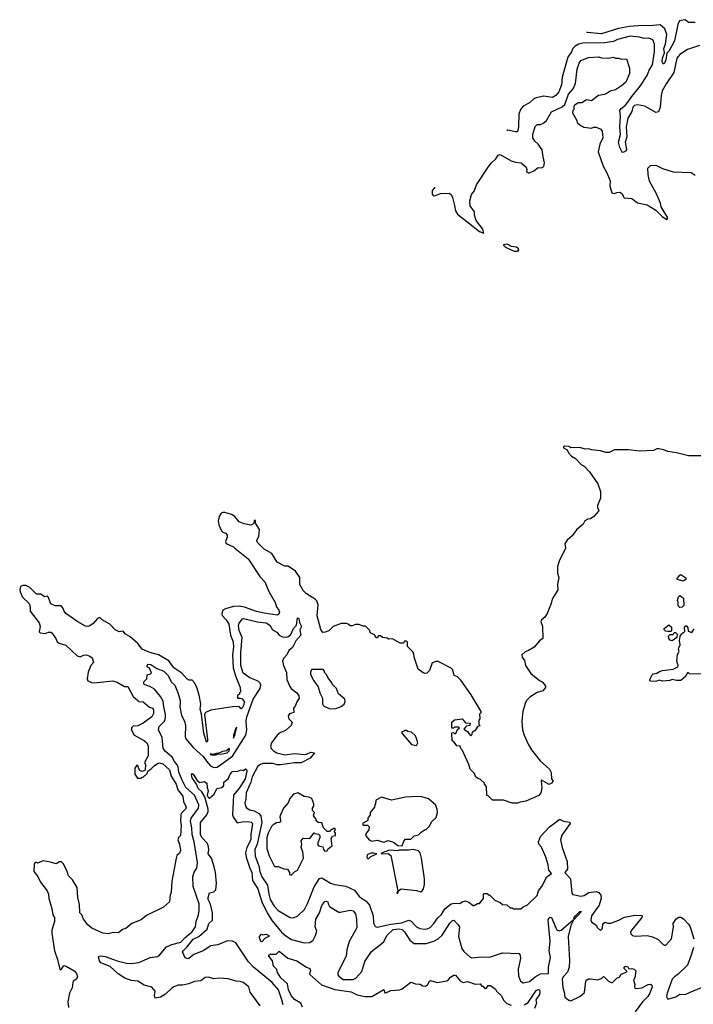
# Model space of a CAD drawing. Extents: x 2210602 to 2357277, y 510288 to 673808.
# Tile 27 of 256: x 2213410 to 2219599, y 565113 to 574160. Entities that reach past the tile are written whole.
import ezdxf

# ---------------------------------------------------------------- set-up
doc = ezdxf.new("R2010")
doc.units = 0

msp = doc.modelspace()

# ---------------------------------------------------------------- linework, layer by layer
at = {"layer": '0CON05XD'}
for points in [[(2219615, 574134.3), (2219555, 574134), (2219525, 574160), (2219471.7, 574148.3), (2219455.7, 574115), (2219425, 573966.7), (2219377.1, 573875), (2219356.1, 573853.9), (2219345, 573792.5), (2219335, 573760), (2219325, 573750), (2219314.2, 573774.2), (2219314.4, 573805), (2219333.3, 573855), (2219329.4, 573895), (2219342.5, 573935), (2219355.7, 574025), (2219336.9, 574076.9), (2219295, 574112.9), (2219195, 574102.2), (2219135, 574106.7), (2219012.7, 574097.3), (2218912.1, 574077.9), (2218755, 574030), (2218625, 574042.5), (2218622.4, 574049.5)], [(2219655, 573923.3), (2219545, 573887.5), (2219475, 573840), (2219448.1, 573805), (2219419.2, 573675), (2219348.3, 573571.7), (2219314.2, 573505), (2219304, 573465), (2219293.8, 573355), (2219278, 573312), (2219255, 573308.8), (2219152.5, 573365), (2219085, 573376.4), (2219058.3, 573371.7), (2219044, 573356), (2219032.7, 573315), (2218997.9, 573255), (2218980.6, 573175), (2218988.9, 573085), (2218974.2, 573035.8), (2218985, 572967.5), (2218975, 572952), (2218955, 572941.2), (2218945, 572943.8), (2218924, 572985), (2218912, 573035), (2218930.6, 573105), (2218923.3, 573175), (2218929.5, 573275), (2218924.3, 573325.7), (2218936, 573345), (2218975, 573374.4), (2218998.3, 573401.7), (2219033.1, 573455), (2219110.7, 573549.3), (2219175, 573646), (2219193.6, 573696.4), (2219224.6, 573745.4), (2219241.2, 573865), (2219241.4, 573935), (2219226.7, 573975), (2219188.8, 573988.8), (2219145, 573985.7), (2219105, 573998.1), (2219017.9, 574007.9), (2218902.3, 573977.7), (2218865, 573958.9), (2218785, 573947.9), (2218584.6, 573945.4), (2218545, 573934.4), (2218514.6, 573915.4), (2218492.5, 573895), (2218480, 573865), (2218445.4, 573814.6), (2218395, 573632.5), (2218387.9, 573562.1), (2218362.7, 573497.3), (2218337.2, 573462.8), (2218305, 573445.4), (2218225, 573457.8), (2218156.6, 573443.4), (2218135, 573432.5), (2218093.6, 573396.4), (2218035, 573364.2), (2218012, 573335), (2217997.3, 573292.7), (2217994.3, 573174.3), (2217985, 573130), (2217965, 573129.2), (2217895, 573145.8), (2217885.4, 573139.8)], [(2217220, 572620.2), (2217220, 572615), (2217198.3, 572591.7), (2217198.3, 572558.3), (2217210, 572545), (2217225, 572542.5), (2217276.4, 572563.6), (2217355, 572566.2), (2217374.1, 572554.1), (2217386, 572525), (2217406.1, 572453.9), (2217412.5, 572405), (2217433.6, 572373.6), (2217633.3, 572215), (2217675, 572200), (2217664, 572235), (2217603.8, 572315), (2217587.5, 572365), (2217587.5, 572395), (2217548.3, 572448.3), (2217544.2, 572494.2), (2217560.8, 572555), (2217585.8, 572585), (2217608, 572642), (2217712.9, 572805), (2217745, 572845.7), (2217785, 572882), (2217804.6, 572915.4), (2217825, 572922), (2217925, 572863.3), (2217965, 572851.2), (2218017.5, 572845), (2218063.3, 572805), (2218070, 572785), (2218067.5, 572765), (2218085, 572752.5), (2218095, 572753.3), (2218135, 572771.2), (2218175, 572802.5), (2218205, 572800), (2218225, 572812.5), (2218231.2, 572845), (2218220.8, 572900.8), (2218208.8, 572965), (2218173.3, 573015), (2218142.7, 573042.7), (2218125.9, 573075.9), (2218124.2, 573105), (2218145, 573180), (2218165, 573197.5), (2218195, 573197.5), (2218225, 573213.8), (2218250, 573235), (2218295, 573312.5), (2218395, 573360), (2218418, 573382), (2218452.9, 573475), (2218495.7, 573524.3), (2218517.3, 573572.7), (2218532.5, 573705), (2218549.7, 573760.3), (2218566.2, 573785), (2218635, 573812), (2218725, 573818), (2218759.3, 573809.3), (2218823.8, 573806.2), (2218863, 573817), (2218885, 573806.7), (2218915, 573806.2), (2218935, 573797.5), (2218985, 573800), (2219012.5, 573715), (2219013.8, 573665), (2218978, 573585), (2218938.8, 573551.2), (2218883.6, 573516.4), (2218835, 573503.3), (2218807.5, 573485), (2218783.3, 573473.3), (2218727.5, 573465), (2218665, 573413.3), (2218617, 573423), (2218575, 573397.5), (2218540, 573395), (2218510, 573375), (2218500, 573365), (2218500, 573335), (2218493, 573327), (2218490, 573305), (2218530, 573235), (2218532.5, 573215), (2218555, 573192.5), (2218593, 573173), (2218665, 573162.5), (2218685, 573172.5), (2218705, 573173.3), (2218750, 573155), (2218762.5, 573135), (2218766.7, 573075), (2218741.2, 573015), (2218725.8, 572945), (2218769.2, 572815), (2218805, 572752.5), (2218835, 572680), (2218833.3, 572635), (2218850, 572570), (2218875, 572562.5), (2218895, 572572.5), (2218926.4, 572576.4), (2218943, 572563), (2218965, 572523.3), (2219035, 572516.7), (2219085, 572476.7), (2219175, 572458.8), (2219255, 572410), (2219313.1, 572353.1), (2219355, 572323.3), (2219362.5, 572327.5), (2219361.2, 572345), (2219331.2, 572395), (2219305, 572440), (2219297.5, 572475), (2219257, 572567), (2219197.5, 572675), (2219183, 572737), (2219182.5, 572795), (2219205, 572820), (2219255, 572822.5), (2219315, 572792.5), (2219413.6, 572763.6), (2219580, 572755), (2219615, 572732.5)], [(2217955, 572028.6), (2217875, 572066.2), (2217856.7, 572085), (2217857.5, 572095), (2217885, 572101.2), (2217925, 572078), (2217975, 572074.2), (2217987.1, 572065), (2217994.1, 572045.9), (2217985, 572029.2), (2217955, 572028.6)], [(2219554, 570154), (2219445, 570181.2), (2219365, 570193.3), (2219329.3, 570209.3), (2219283, 570217), (2219263.6, 570216.4), (2219233, 570203), (2219105, 570196.7), (2219003.6, 570206.4), (2218875, 570207.5), (2218827, 570183), (2218795, 570182.5), (2218745, 570200), (2218665, 570207.5), (2218635, 570217.5), (2218605, 570212.5), (2218555, 570230), (2218475, 570227.5), (2218455, 570237.5), (2218415, 570241.2), (2218405, 570236.7), (2218407.5, 570225), (2218439.3, 570209.3), (2218451.7, 570181.7), (2218480.7, 570150.7), (2218515, 570127.5), (2218570.7, 570070.7), (2218595, 570057.5), (2218646.4, 570006.4), (2218722.5, 569895), (2218747.5, 569825), (2218747.5, 569765), (2218720, 569695), (2218720, 569675), (2218730, 569655), (2218726.7, 569645), (2218685, 569593.8), (2218655, 569573.3), (2218628.3, 569571.7), (2218603.6, 569556.4), (2218587.5, 569525), (2218526.1, 569473.9), (2218485, 569416.2), (2218440.9, 569379.1), (2218418.8, 569345), (2218423.3, 569305), (2218415, 569282.5), (2218368, 569195), (2218352, 569135), (2218350.8, 569075), (2218363.9, 569033.9), (2218350.8, 568975), (2218355, 568920), (2218301.2, 568835), (2218293.8, 568795), (2218256.7, 568705), (2218235, 568670), (2218203.6, 568646.4), (2218198.3, 568631.7), (2218213.9, 568583.9), (2218217.5, 568475), (2218186.1, 568453.9), (2218136.7, 568395), (2218085, 568363.3), (2218055, 568353.3), (2218023.3, 568325), (2218025, 568300), (2218047.5, 568275), (2218056.2, 568225), (2218105, 568152.5), (2218185, 568087.5), (2218210, 568075), (2218230, 568055), (2218240, 568035), (2218240, 568025), (2218216.1, 567993.9), (2218165, 567976.7), (2218097.5, 567935), (2218066.4, 567903.6), (2218054.1, 567875.9), (2218033.8, 567805), (2218023.6, 567713.6), (2218030, 567635), (2218045, 567587.5), (2218082.3, 567502.3), (2218112.7, 567452.7), (2218190.5, 567350.5), (2218277.5, 567275), (2218291.7, 567241.7), (2218297.5, 567185), (2218310, 567165), (2218296.4, 567143.6), (2218275, 567133.8), (2218205, 567172.5), (2218200, 567165), (2218208.3, 567101.7), (2218197.5, 567055), (2218179.3, 567030.7), (2218061.7, 566978.3), (2218008.3, 566971.7), (2217985, 566962.5), (2217935, 566960), (2217855, 566987.5), (2217755, 566990), (2217715, 567030), (2217701.7, 567031.7), (2217700, 567115), (2217680, 567135), (2217680, 567145), (2217645, 567180), (2217615, 567190), (2217601.7, 567201.7), (2217590, 567235), (2217550, 567275), (2217537, 567317), (2217475, 567450), (2217463, 567463), (2217457.5, 567485), (2217425, 567487.5), (2217403, 567523), (2217382.5, 567535), (2217381.7, 567608.3), (2217395, 567610), (2217405, 567600), (2217418.3, 567601.7), (2217432.5, 567637.5), (2217450, 567655), (2217445, 567660), (2217405, 567660), (2217395, 567650), (2217381.7, 567651.7), (2217380, 567705), (2217405, 567726.7), (2217476.4, 567736.4), (2217505, 567700), (2217547.5, 567695), (2217546.4, 567673.6), (2217515, 567670), (2217505, 567660), (2217491.7, 567641.7), (2217525, 567620), (2217535, 567600), (2217555, 567580), (2217567, 567593), (2217571.7, 567618.3), (2217600, 567635), (2217621.7, 567668.3), (2217640, 567675), (2217630, 567685), (2217630, 567725), (2217640, 567735), (2217638.3, 567781.7), (2217650, 567795), (2217650, 567805), (2217557.5, 567957.5), (2217463, 568093), (2217432.5, 568122.5), (2217402.5, 568135), (2217388.8, 568185), (2217375, 568201.2), (2217255, 568262.5), (2217235, 568262.5), (2217200.7, 568249.3), (2217175, 568180), (2217150, 568155), (2217135, 568152.5), (2217118.3, 568158.3), (2217071.7, 568191.7), (2217033.6, 568303.6), (2217032.5, 568335), (2217023, 568353), (2216971.7, 568401.7), (2216971.7, 568441.7), (2216965, 568450), (2216945, 568450), (2216935, 568430), (2216905, 568430), (2216835, 568472.5), (2216798.3, 568468.3), (2216787, 568477), (2216743, 568483), (2216725, 568500), (2216705, 568500), (2216698.3, 568481.7), (2216685, 568480), (2216668.3, 568508.3), (2216630, 568525), (2216628.3, 568548.3), (2216587, 568587), (2216565, 568587.5), (2216525, 568603.3), (2216495, 568603.3), (2216465, 568590), (2216445, 568590), (2216427, 568607), (2216411.7, 568611.7), (2216365, 568612.5), (2216290, 568585), (2216250, 568545), (2216217, 568533), (2216195, 568530), (2216176.7, 568556.7), (2216144.1, 568684.1), (2216151.2, 568785), (2216140.7, 568820.7), (2216125.8, 568835.8), (2216044.2, 568884.2), (2216014.2, 568914.2), (2215985, 568970), (2215982.5, 569035), (2215945, 569092.5), (2215877.7, 569137.7), (2215845, 569140), (2215776.2, 569175), (2215726.2, 569255), (2215655, 569293.8), (2215596, 569355), (2215589.2, 569375), (2215608, 569415), (2215613.3, 569475), (2215577.5, 569535), (2215575, 569560), (2215565, 569560), (2215560, 569535), (2215548.8, 569521.2), (2215535, 569516.7), (2215473, 569527), (2215425, 569546.7), (2215385.7, 569595.7), (2215355, 569613.8), (2215295, 569632.5), (2215275, 569632.5), (2215262.5, 569625), (2215243.3, 569595), (2215232.5, 569555), (2215238.3, 569518.3), (2215265, 569462.5), (2215275, 569452.5), (2215305, 569442.5), (2215317.5, 569425), (2215316.7, 569405), (2215300, 569365), (2215306.4, 569346.4), (2215375, 569316.2), (2215386.2, 569305), (2215508, 569205), (2215617.5, 569045), (2215660.8, 568995), (2215699.2, 568905), (2215756.3, 568806.3), (2215769.2, 568765), (2215790, 568735), (2215796, 568715), (2215791.2, 568698.8), (2215775, 568690), (2215655, 568707.3), (2215585, 568722.7), (2215475, 568762.2), (2215425, 568771.1), (2215375, 568767.1), (2215301.7, 568748.3), (2215276.1, 568733.9), (2215266, 568705), (2215269.2, 568685), (2215306, 568646), (2215331.5, 568605), (2215345.4, 568505.4), (2215370.5, 568445), (2215373.6, 568395), (2215364.5, 568325.5), (2215370.4, 568205), (2215391.3, 568131.3), (2215437, 568023), (2215440, 567985), (2215430, 567975), (2215428.3, 567961.7), (2215410, 567955), (2215410, 567925), (2215435, 567927.5), (2215455, 567920), (2215471.4, 567895), (2215469.5, 567865), (2215455, 567833.8), (2215445, 567827.5), (2215425, 567850), (2215365, 567847.1), (2215165, 567815.6), (2215118, 567795), (2215108.6, 567775), (2215135.6, 567545), (2215135, 567530), (2215127.5, 567522.5), (2215103.3, 567605), (2215079.3, 567779.3), (2215066.7, 567825), (2215073.3, 567875), (2215058.9, 567955), (2215038.6, 568025), (2215018.8, 568065), (2214995, 568090), (2214967.7, 568092.3), (2214946.2, 568105), (2214899.2, 568155), (2214827.5, 568205), (2214780.5, 568270.5), (2214685.5, 568325.5), (2214605, 568346.7), (2214536.2, 568375), (2214495, 568428.8), (2214425, 568490), (2214381.2, 568515), (2214361.7, 568541.7), (2214325, 568536.2), (2214310.3, 568540.3), (2214287.5, 568555), (2214237.5, 568605), (2214167.5, 568645), (2214147, 568667), (2214125, 568657.5), (2214085, 568613.3), (2214055, 568590), (2214035, 568583.8), (2214015, 568586.7), (2213945, 568626.7), (2213832.5, 568705), (2213817.5, 568725), (2213807, 568757), (2213790, 568775), (2213735, 568773.3), (2213695, 568792.5), (2213675, 568852.5), (2213665, 568862.5), (2213638.3, 568858.3), (2213605, 568882.5), (2213565, 568882.5), (2213504.1, 568944.1), (2213465, 568960), (2213439.3, 568960.7), (2213416.7, 568953.3), (2213410, 568925), (2213414.5, 568904.5), (2213434.6, 568854.6), (2213496.2, 568795), (2213506.1, 568766.1), (2213506.7, 568725), (2213589.5, 568619.5), (2213597.5, 568585), (2213590, 568535), (2213597, 568527), (2213645, 568521.2), (2213675, 568532.5), (2213695, 568532.5), (2213705, 568527.5), (2213741.2, 568475), (2213755, 568443.8), (2213772.4, 568432.4), (2213835, 568412.9), (2213936.7, 568315), (2213965, 568306), (2213997.6, 568322.4), (2214025, 568323.1), (2214055, 568312), (2214075.6, 568295.6), (2214088.8, 568255), (2214064.5, 568225.5), (2214037.8, 568165), (2214029.2, 568105), (2214035.8, 568085.8), (2214069.5, 568069.5), (2214095, 568066.2), (2214265, 568086), (2214305, 568072), (2214374.2, 568034.2), (2214403.3, 568033.3), (2214452.8, 567942.8), (2214495, 567903.3), (2214505, 567896.2), (2214545, 567892), (2214603.9, 567843.9), (2214633.3, 567835), (2214640, 567815), (2214638, 567785), (2214623.3, 567755), (2214543.8, 567695), (2214495, 567671.4), (2214452.4, 567667.6), (2214437.3, 567652.7), (2214437.5, 567635), (2214460, 567590), (2214556.7, 567535), (2214576.7, 567515), (2214590, 567485), (2214589.4, 567395), (2214557.5, 567335), (2214567, 567313), (2214561.7, 567268.3), (2214558.3, 567261.7), (2214535, 567252.5), (2214515, 567260), (2214503, 567283), (2214500, 567305), (2214485, 567310), (2214468.3, 567281.7), (2214468.3, 567228.3), (2214491.7, 567191.7), (2214525, 567190), (2214535, 567200), (2214545, 567200), (2214580, 567235), (2214587.5, 567255), (2214615.7, 567274.3), (2214644.4, 567305.6), (2214675, 567326), (2214695, 567330.8), (2214725, 567322.9), (2214785, 567267.5), (2214800.4, 567210.4), (2214846.5, 567135), (2214862.7, 567082.7), (2214909.2, 567025), (2214916.2, 566975), (2214938.3, 566928.3), (2214933.8, 566905), (2214893.8, 566866.2), (2214890, 566855), (2214886, 566795), (2214893.3, 566755), (2214891.7, 566708.3), (2214887.5, 566665), (2214870, 566645), (2214862.5, 566625), (2214877.5, 566585), (2214886.7, 566525), (2214878.3, 566501.7), (2214855, 566480), (2214846.7, 566455), (2214807.5, 566245), (2214802.5, 566145), (2214792.5, 566115), (2214787.5, 566055), (2214730, 566005), (2214575, 565930), (2214525, 565890), (2214440, 565855), (2214385, 565810), (2214355, 565800), (2214319.3, 565770.7), (2214265, 565772.5), (2214225, 565760), (2214175, 565766.7), (2214073.9, 565813.9), (2214035, 565842.5), (2213996.7, 565895), (2213980, 565935), (2213963.8, 565955), (2213959.5, 566029.5), (2213943.8, 566095), (2213937.7, 566187.7), (2213895, 566257.5), (2213857.5, 566295), (2213847.5, 566335), (2213813.3, 566405), (2213793.6, 566423.6), (2213775, 566423.3), (2213745, 566402.5), (2213691.7, 566418.3)], [(2219695, 570153.3), (2219554, 570154)], [(2219505, 569002.5), (2219450, 569015), (2219450, 569025), (2219473.6, 569056.4), (2219485, 569062.5), (2219531.7, 569031.7), (2219530, 569015), (2219505, 569002.5)], [(2219475, 568760), (2219460, 568775), (2219460, 568805), (2219452.5, 568825), (2219463, 568857), (2219475, 568870), (2219510, 568845), (2219511.7, 568778.3), (2219495, 568762.5), (2219475, 568760)], [(2215620.5, 565100.5), (2215526.7, 565225), (2215515, 565272.5), (2215463.6, 565313.6), (2215435, 565323.3), (2215400, 565325), (2215325, 565347.5), (2215245, 565352.5), (2215195, 565347.5), (2215145, 565363.3), (2215115, 565360), (2215075, 565330), (2215015, 565323.3), (2214965, 565301.2), (2214905, 565288), (2214865, 565288.8), (2214827.5, 565275), (2214810, 565265), (2214750, 565205), (2214705, 565177.5), (2214655, 565170), (2214647.5, 565195), (2214653.3, 565235), (2214625, 565272), (2214555, 565288), (2214495, 565326), (2214435, 565332.5), (2214375, 565353.5), (2214315, 565392.2), (2214240, 565460), (2214156.7, 565495), (2214141.7, 565511.7), (2214133.6, 565546.4), (2214137.5, 565555), (2214152.3, 565557.7), (2214195, 565553.1), (2214305, 565512.5), (2214392.3, 565492.3), (2214435, 565488.8), (2214505, 565496.7), (2214607.6, 565542.4), (2214675, 565551.1), (2214695, 565565.7), (2214759.1, 565640.9), (2214806.9, 565663.1), (2214892, 565685), (2214931.5, 565728.5), (2214991.1, 565775), (2215024.3, 565825), (2215030.6, 565875), (2215052.5, 565935), (2215059.4, 565975), (2215060, 566035), (2215004.6, 566195), (2215001.7, 566288.3), (2215013.5, 566326.5), (2215037.3, 566362.7), (2215044.4, 566415.6), (2215012.8, 566605), (2214994.7, 566674.7), (2214992.3, 566735), (2214977.9, 566795), (2214986.5, 566825), (2215051.9, 566915), (2215055.4, 566945), (2215016.9, 567035), (2214937.3, 567105), (2214902.9, 567172.9), (2214870.8, 567245), (2214864.7, 567294.7), (2214856.4, 567315), (2214831.1, 567345), (2214810, 567385), (2214749.2, 567435), (2214727.1, 567465), (2214719.5, 567565), (2214685.6, 567635), (2214691.5, 567665), (2214740, 567715), (2214750.9, 567745), (2214750.8, 567775), (2214733.9, 567845), (2214728.8, 567898.8), (2214705, 567941.4), (2214648.9, 568008.9), (2214604.2, 568034.2), (2214555, 568052.5), (2214550, 568065), (2214550, 568075), (2214576.7, 568103.3), (2214580.7, 568139.3), (2214611.7, 568148.3), (2214621.7, 568158.3), (2214603, 568203), (2214582.5, 568215), (2214580, 568225), (2214591.4, 568238.6), (2214615, 568236), (2214668.8, 568198.8), (2214735, 568175.7), (2214773.3, 568135), (2214802.5, 568075), (2214834.4, 568045), (2214865, 567970), (2214883.6, 567905), (2214883.8, 567885), (2214880.8, 567845), (2214896.2, 567766.2), (2214923.7, 567713.7), (2214932.5, 567675), (2214928.9, 567575), (2214935, 567551.2), (2215003.7, 567473.7), (2215095, 567391.4), (2215126, 567346), (2215164.5, 567304.5), (2215195, 567288.6), (2215225, 567290.8), (2215365.7, 567394.3), (2215486.5, 567585), (2215496.6, 567635), (2215491.2, 567715), (2215497.3, 567755), (2215555, 567917.5), (2215619.1, 568015), (2215626.5, 568045), (2215618.6, 568065), (2215600.9, 568080.9), (2215524.1, 568114.1), (2215464.7, 568154.7), (2215442.7, 568225), (2215443.1, 568346.9), (2215454.4, 568485), (2215425, 568546.7), (2215421.1, 568595), (2215426, 568615), (2215457.5, 568655), (2215465, 568658), (2215595, 568627.9), (2215675, 568619.5), (2215707.1, 568597.1), (2215732.9, 568555), (2215771.5, 568531.5), (2215795, 568504), (2215825, 568489.2), (2215855, 568487.5), (2215875, 568490), (2215900.3, 568509.7), (2215924.3, 568565), (2215951.7, 568598.3), (2215962.5, 568665), (2215975, 568657.5), (2215982, 568622), (2216000, 568585), (2215982.5, 568555), (2215992, 568505), (2215945.6, 568454.4), (2215915, 568392), (2215884.2, 568365), (2215865.7, 568324.3), (2215835, 568290), (2215826, 568265), (2215834.2, 568225), (2215862.8, 568162.8), (2215865, 568097.5), (2215892.5, 568032.5), (2215903.8, 568013.8), (2215956.2, 567975), (2215973.3, 567946.7), (2215976.2, 567925), (2215955, 567893.3), (2215945, 567860), (2215926.2, 567835), (2215930, 567795), (2215889.3, 567780.7), (2215876.7, 567765), (2215883.8, 567735), (2215912.5, 567705), (2215905, 567676.2), (2215851.7, 567628.3), (2215805, 567612), (2215774.2, 567585), (2215722.5, 567515), (2215714.3, 567485), (2215719.2, 567465), (2215742, 567442), (2215771.2, 567425), (2215845, 567406.4), (2215935, 567419.1), (2216025, 567407.5), (2216045, 567410.6), (2216085, 567430), (2216120, 567425), (2216079.2, 567375), (2215995, 567332.5), (2215935, 567332.2), (2215805, 567314.5), (2215775, 567314.5), (2215735, 567324.5), (2215645, 567324.4), (2215622.6, 567317.4), (2215599.4, 567300.6), (2215545, 567202), (2215534.7, 567155), (2215489.5, 567055), (2215487.5, 566995), (2215479.2, 566965), (2215484.2, 566934.2), (2215495, 566920), (2215525, 566900.8), (2215565, 566890), (2215607.5, 566867.5), (2215624.5, 566844.5), (2215635.4, 566785), (2215591.6, 566585), (2215570.9, 566535), (2215573.5, 566475), (2215608.2, 566385), (2215616.4, 566335), (2215633.3, 566285), (2215687.4, 566207.4), (2215697.5, 566125), (2215711.5, 566075), (2215747.1, 566015), (2215785, 565973.8), (2215895, 565911.2), (2215925, 565908.8), (2215966.7, 565925), (2216025.7, 565985), (2216057.5, 566045), (2216115, 566193.8), (2216165, 566268.8), (2216185, 566275.7), (2216265, 566227.5), (2216305, 566214), (2216405, 566198.8), (2216485, 566162.5), (2216528, 566105), (2216591.9, 566061.9), (2216625, 566024), (2216656.6, 565925), (2216660.3, 565860.3), (2216677, 565827), (2216695, 565822.7), (2216819.8, 565850.2), (2216916.7, 565863.3), (2216985, 565886.7), (2217006.2, 565876.2), (2217055, 565825.8), (2217085, 565808.8), (2217125, 565802.5), (2217155, 565807.1), (2217180.9, 565819.1), (2217214.2, 565855), (2217250.7, 565909.3), (2217285, 565938), (2217315, 565989.2), (2217375, 566036.7), (2217405, 566043.1), (2217455, 566040), (2217475, 566056.2), (2217505, 566063.3), (2217535, 566052.5), (2217575, 566020), (2217585, 566020), (2217615, 566040), (2217635, 566040), (2217670, 566085), (2217670, 566125), (2217675, 566130), (2217705, 566130), (2217715, 566120), (2217725, 566120), (2217775, 566070), (2217825, 566050), (2217845, 566030), (2217887, 566027), (2217915, 566000), (2217935, 566000), (2217945, 565990), (2218015, 565990), (2218035, 566007.5), (2218075, 566027.5), (2218165, 566112.5), (2218176.7, 566155), (2218208, 566195), (2218252.5, 566285), (2218296.2, 566315), (2218270.6, 566345), (2218265.5, 566395), (2218245.4, 566465.4), (2218205, 566556.2), (2218178.8, 566585), (2218176.2, 566605), (2218194.4, 566655.6), (2218276.2, 566743.8), (2218325, 566777.5), (2218365, 566812.5), (2218375, 566812.5), (2218405, 566797.5), (2218463.3, 566786.7), (2218468.8, 566775), (2218392.4, 566667.6), (2218379.2, 566625), (2218392.8, 566552.8), (2218440, 566425), (2218442.2, 566355), (2218418.8, 566325), (2218471.4, 566265), (2218483, 566133), (2218493, 566123), (2218565, 566108), (2218595, 566112.9), (2218638.8, 566141.2), (2218705, 566150), (2218730, 566140), (2218750, 566115), (2218750.9, 566089.1), (2218733.1, 566025), (2218662, 565925), (2218657, 565887), (2218665, 565870), (2218708.3, 565838.3), (2218715, 565820), (2218745, 565790), (2218765, 565810), (2218768.3, 565851.7), (2218785, 565867.5), (2218815, 565857.5), (2218841.7, 565858.3), (2218915, 565886.7), (2218966.1, 565913.9), (2219065, 565933.3), (2219125, 565930), (2219130, 565925), (2219125, 565910), (2219033.9, 565796.1), (2219022.5, 565775), (2219025, 565760), (2219040, 565745), (2219065, 565740), (2219173.9, 565746.1), (2219224.1, 565734.1), (2219277.3, 565707.3), (2219322.3, 565662.3), (2219335, 565656.7), (2219345, 565657.5), (2219397.5, 565715), (2219417.7, 565822.3), (2219413.8, 565855), (2219440.7, 565899.3), (2219465, 565912.5), (2219485, 565912.5), (2219507.7, 565897.7), (2219555, 565850), (2219570, 565825), (2219603.3, 565715)], [(2219685, 568147.5), (2219565, 568150), (2219555, 568160), (2219545, 568160), (2219526, 568124), (2219485, 568087.5), (2219445, 568087.5), (2219405, 568096.7), (2219383, 568087), (2219315, 568083.3), (2219285, 568090), (2219255, 568079.2), (2219205, 568081.2), (2219199.3, 568089.3), (2219201.2, 568105), (2219219.5, 568140.5), (2219230.5, 568149.5), (2219265, 568156.2), (2219294.3, 568175.7), (2219315, 568181.2), (2219415, 568193.3), (2219456.4, 568213.6), (2219460, 568225), (2219446.7, 568265), (2219453, 568327), (2219470, 568355), (2219462.5, 568375), (2219465, 568390), (2219477.5, 568415), (2219472.5, 568455), (2219478.3, 568491.7), (2219485, 568510), (2219505, 568530), (2219520, 568535), (2219517.5, 568575), (2219525, 568590), (2219535, 568590), (2219550, 568575), (2219551.7, 568541.7), (2219585, 568530), (2219608.3, 568561.7)], [(2219365, 568537.5), (2219343, 568543), (2219330, 568555), (2219330, 568565), (2219375, 568600), (2219397, 568577), (2219400, 568545), (2219395, 568540), (2219365, 568537.5)], [(2219405, 568452.5), (2219385, 568457.5), (2219373.3, 568475), (2219370, 568495), (2219385, 568510), (2219415, 568510), (2219421.7, 568528.3), (2219435, 568530), (2219450, 568515), (2219447, 568483), (2219405, 568452.5)], [(2216258.3, 567828.3), (2216315, 567830), (2216365, 567850), (2216390, 567870), (2216400, 567895), (2216397, 567917), (2216340, 567965), (2216320, 568015), (2216280, 568055), (2216280, 568065), (2216240, 568115), (2216230, 568145), (2216211.7, 568161.7), (2216210, 568175), (2216198.3, 568188.3), (2216095, 568190), (2216083, 568167), (2216082.5, 568145), (2216113.9, 568083.9), (2216151.7, 568031.7), (2216167.5, 567975), (2216192.5, 567925), (2216192.5, 567875), (2216202.5, 567855), (2216258.3, 567828.3)], [(2215375, 567560), (2215388, 567585), (2215405, 567660), (2215395, 567650), (2215387.5, 567625), (2215390, 567610), (2215385, 567610), (2215374, 567585), (2215375, 567560)], [(2217055, 567490), (2217067.5, 567515), (2217057, 567557), (2217045, 567580), (2217010, 567615), (2216975, 567620), (2216965, 567630), (2216945, 567630), (2216935, 567620), (2216921.7, 567618.3), (2216920, 567605), (2217010.7, 567500.7), (2217055, 567490)], [(2215165, 567404.4), (2215215, 567404.4), (2215227, 567413), (2215274.4, 567414.4), (2215316.2, 567425), (2215335, 567441.2), (2215338.3, 567458.3), (2215335, 567462.5), (2215308.6, 567441.4), (2215272.5, 567435), (2215235, 567416.7), (2215215, 567418), (2215185, 567407.5), (2215160, 567415), (2215165, 567404.4)], [(2215829.4, 565109.4), (2215819.4, 565155), (2215786.6, 565246.6), (2215730.5, 565315), (2215559.2, 565455), (2215512.6, 565502.6), (2215395, 565679.2), (2215365, 565691.9), (2215320, 565695), (2215229.3, 565660.7), (2215165, 565651.8), (2215095, 565605.7), (2215009.4, 565570.6), (2214965, 565533.8), (2214955, 565531.2), (2214930.7, 565540.7), (2214906.7, 565595), (2214911.2, 565605), (2214949.1, 565640.9), (2215005, 565711.5), (2215055, 565735.4), (2215131.4, 565805), (2215148, 565855), (2215180, 565885), (2215181.9, 565955), (2215162.2, 566032.2), (2215142.9, 566075), (2215141.4, 566095), (2215155, 566136.7), (2215195, 566148), (2215212, 566165), (2215217.5, 566225), (2215209.2, 566325), (2215197.5, 566375), (2215170.8, 566455), (2215142, 566495), (2215148, 566535), (2215142, 566575), (2215133, 566593), (2215084, 566645), (2215071.9, 566675), (2215070, 566785), (2215128.9, 566855), (2215140.9, 566885), (2215141.5, 566905), (2215110.5, 567020.5), (2215081.9, 567065), (2215050, 567095), (2215035.7, 567135.7), (2214993.8, 567195), (2214987.5, 567225), (2214995, 567232.5), (2215005, 567227.5), (2215040.9, 567170.9), (2215065, 567152.5), (2215105, 567159.4), (2215130, 567145), (2215131.2, 567105), (2215142, 567075), (2215133.9, 567033.9), (2215141.2, 567015), (2215155, 567008), (2215197.3, 567042.7), (2215222.5, 567095), (2215265, 567103.8), (2215280, 567115), (2215286, 567125), (2215286.7, 567155), (2215326, 567185), (2215345, 567226.7), (2215365, 567253.8), (2215413.6, 567256.4), (2215445, 567266.7), (2215465, 567262.5), (2215485, 567277.5), (2215495, 567270), (2215497.5, 567255), (2215480.6, 567185), (2215428.8, 567101.2), (2215375.4, 567034.6), (2215365.8, 566855), (2215372, 566835), (2215409.3, 566779.3), (2215455, 566790.5), (2215503.6, 566793.6), (2215538.2, 566788.2), (2215550, 566775), (2215534.6, 566675), (2215534.6, 566625), (2215497.4, 566552.6), (2215484.5, 566505), (2215490.9, 566465), (2215525, 566364.3), (2215542.9, 566325), (2215550.2, 566250.2), (2215598.5, 566175), (2215634.2, 566054.2), (2215687.7, 565947.7), (2215729.9, 565879.9), (2215815.6, 565775), (2215855, 565741.1), (2215908.3, 565708.3), (2216025, 565679.4), (2216075, 565682.5), (2216105, 565703.8), (2216128.6, 565745), (2216138.6, 565785), (2216125.6, 565825), (2216132.2, 565895), (2216165.7, 565955), (2216185, 566021.2), (2216215, 566056.7), (2216225, 566060), (2216242.5, 566055), (2216243.3, 566035), (2216255, 566013.3), (2216341.2, 565961.2), (2216355, 565958.8), (2216445, 565978.6), (2216473.2, 565973.2), (2216495.8, 565945), (2216505.8, 565895), (2216508.6, 565815), (2216438.3, 565691.7), (2216416.2, 565615), (2216408, 565555), (2216332.5, 565405), (2216332.5, 565385), (2216340.8, 565370.8), (2216382.1, 565342.1), (2216475, 565340), (2216497.6, 565352.4), (2216552.5, 565415), (2216582.1, 565507.9), (2216642.6, 565597.4), (2216755, 565688), (2216782.5, 565745), (2216840.8, 565799.2), (2216895, 565807.8), (2216925, 565799.2), (2216945, 565780), (2216995, 565702), (2217035, 565673.1), (2217145, 565670.5), (2217215.6, 565694.4), (2217255, 565714.2), (2217292.2, 565747.8), (2217362, 565858), (2217385, 565882), (2217397.5, 565885), (2217440, 565845), (2217451.1, 565825), (2217441.4, 565735), (2217470.8, 565625), (2217489.1, 565599.1), (2217545, 565548), (2217565, 565540.8), (2217655, 565550.6), (2217725, 565546.9), (2217845, 565585.6), (2217995, 565580), (2218006.7, 565565), (2218011.2, 565535), (2217991.2, 565435), (2217991.4, 565375), (2218011.2, 565325), (2218035, 565310.8), (2218095, 565324.2), (2218145, 565364.2), (2218195, 565394.3), (2218268.8, 565395), (2218267.7, 565455), (2218285.4, 565544.6), (2218275.5, 565605), (2218282.8, 565692.8), (2218265.6, 565885), (2218271.9, 565905), (2218285, 565914.3), (2218295, 565910.8), (2218334.6, 565814.6), (2218346.4, 565796.4), (2218365, 565788.9), (2218385, 565795.6), (2218495, 565890), (2218493.3, 565875), (2218473.3, 565836.7), (2218447.9, 565735), (2218462.2, 565515), (2218459.6, 565455), (2218442.9, 565407.1), (2218402.5, 565365), (2218393.8, 565345), (2218398.8, 565265), (2218413.3, 565225), (2218419.3, 565179.3), (2218455, 565150), (2218475, 565146.2), (2218555, 565183.8), (2218599.5, 565220.5), (2218612.5, 565325), (2218620.7, 565339.3), (2218635, 565347.5), (2218655, 565347.5), (2218725, 565337.5), (2218757, 565353), (2218775, 565370), (2218780, 565365), (2218820, 565325), (2218845, 565312.5), (2218856.7, 565313.3), (2218895, 565352.5), (2218923, 565367), (2218933.6, 565386.4), (2218990, 565415), (2218963.6, 565443.6), (2218963.3, 565455), (2218975, 565462.5), (2218996.1, 565456.1), (2219005, 565440), (2219035, 565443.3), (2219057, 565437), (2219071.7, 565421.7), (2219062.5, 565355), (2219050, 565335), (2219062.5, 565295), (2219057.5, 565275), (2219061.7, 565261.7), (2219075, 565257.5), (2219125, 565264), (2219185, 565295.8), (2219205, 565297.5), (2219218.6, 565288.6), (2219222, 565275), (2219200.8, 565215), (2219180.8, 565185), (2219131.2, 565135), (2219065.9, 565044.1)], [(2215905, 566300), (2215935, 566330), (2215963, 566347), (2216017.5, 566455), (2216012.5, 566515), (2215997.5, 566555), (2216002.5, 566585), (2215997.5, 566615), (2216015, 566640), (2216075, 566637.5), (2216115, 566690), (2216123, 566683), (2216155, 566677.5), (2216166.7, 566665), (2216166.7, 566645), (2216147.5, 566585), (2216155, 566570), (2216195, 566560), (2216200, 566535), (2216215, 566520), (2216235, 566522.5), (2216241.7, 566538.3), (2216261.7, 566558.3), (2216280, 566565), (2216273, 566637), (2216283.3, 566656.7), (2216310, 566665), (2216310, 566685), (2216300, 566705), (2216310, 566715), (2216308.3, 566728.3), (2216295, 566730), (2216285, 566720), (2216271.7, 566718.3), (2216255, 566700), (2216235, 566702.5), (2216202.5, 566735), (2216185, 566780), (2216153, 566783), (2216135, 566800), (2216132.5, 566815), (2216110, 566845), (2216120, 566875), (2216100, 566895), (2216100, 566915), (2216112.5, 566935), (2216112.5, 566955), (2216093, 567003), (2216066.4, 567016.4), (2216025, 567023.3), (2215965, 567056.7), (2215927, 567043), (2215892.5, 567005), (2215877.5, 566965), (2215833.3, 566915), (2215806.7, 566855), (2215800, 566835), (2215807.5, 566805), (2215805, 566790), (2215795, 566782.5), (2215768.3, 566781.7), (2215738.3, 566761.7), (2215725, 566747.5), (2215692.5, 566685), (2215681.1, 566645), (2215680.8, 566545), (2215703, 566477), (2215747, 566387), (2215758.3, 566378.3), (2215785, 566380), (2215838.3, 566358.3), (2215870, 566355), (2215890, 566325), (2215890, 566305), (2215905, 566300)], [(2216925, 566570), (2216938.3, 566611.7), (2216955, 566630), (2217005, 566630), (2217035, 566660), (2217075, 566670), (2217100, 566695), (2217135, 566720), (2217145, 566720), (2217175, 566750), (2217195, 566790), (2217235, 566830), (2217247.5, 566875), (2217247, 566907), (2217230, 566945), (2217165, 567000), (2217105, 567020), (2217065, 567022.5), (2216955, 567017.5), (2216825, 566990), (2216733, 567017), (2216681.7, 566988.3), (2216680, 566955), (2216673, 566947), (2216670, 566925), (2216630, 566875), (2216630, 566855), (2216610, 566825), (2216608.3, 566801.7), (2216560, 566775), (2216565, 566760), (2216605, 566760), (2216620, 566745), (2216617.5, 566715), (2216592.5, 566685), (2216587.5, 566665), (2216625, 566622.5), (2216645, 566612.5), (2216695, 566622.5), (2216755, 566602.5), (2216795, 566617.5), (2216845, 566603.3), (2216883, 566573), (2216925, 566570)], [(2216885, 566133.3), (2216890, 566155), (2216915, 566173.3), (2217055, 566160), (2217095, 566146.7), (2217105, 566150), (2217121.2, 566175), (2217130, 566215), (2217130, 566265), (2217102.9, 566455), (2217089.4, 566505), (2217074.5, 566524.5), (2217025, 566536.2), (2216985, 566530), (2216895, 566530), (2216885, 566522.5), (2216808.3, 566528.3), (2216740, 566505), (2216730, 566495), (2216795, 566500), (2216820.5, 566480.5), (2216883.3, 566155), (2216873.8, 566133.8), (2216885, 566133.3)], [(2213691.7, 566418.3), (2213625, 566430), (2213575, 566410), (2213567, 566417), (2213553, 566417), (2213543, 566403), (2213540, 566335), (2213577, 566287), (2213602.5, 566235), (2213663.3, 566155), (2213673.3, 566125), (2213676.7, 566085), (2213706.2, 565995), (2213713.8, 565935), (2213731.2, 565911.2), (2213728.6, 565875), (2213703.8, 565795), (2213703.9, 565766.1), (2213730, 565605), (2213758.6, 565525), (2213777.5, 565437.5), (2213785, 565430), (2213795, 565437.5), (2213815, 565468.8), (2213837.5, 565465), (2213911.7, 565421.7), (2213933.3, 565395), (2213940, 565365), (2213932.5, 565345), (2213902.5, 565325), (2213897.5, 565315), (2213892.5, 565265), (2213867.5, 565215), (2213852.5, 565135), (2213857.5, 565085)], [(2216615, 566450), (2216635, 566471.4), (2216692.5, 566495), (2216665, 566503.3), (2216637, 566503), (2216608.8, 566491.2), (2216602.5, 566485), (2216600, 566465), (2216605, 566453.3), (2216615, 566450)], [(2218505, 565893.3), (2218500, 565905), (2218515, 565927.1), (2218555, 565965.6), (2218572.5, 565965), (2218505, 565893.3)], [(2215635, 565687.5), (2215625, 565690), (2215612.5, 565725), (2215613.9, 565736.1), (2215631.7, 565758.3), (2215645, 565752.5), (2215675, 565756.2), (2215700, 565745), (2215700, 565735), (2215665, 565722.5), (2215635, 565687.5)], [(2216007.7, 565087.7), (2215994, 565125), (2215935, 565156), (2215905, 565194), (2215878.6, 565245), (2215871.2, 565301.2), (2215808.8, 565355), (2215780, 565405), (2215773.6, 565433.6), (2215741.2, 565465), (2215733.9, 565513.9), (2215700, 565555), (2215700, 565565), (2215715, 565577.5), (2215725, 565572.5), (2215766.4, 565573.6), (2215795, 565602.5), (2215875, 565536.2), (2215955, 565512.5), (2216044.3, 565454.3), (2216075, 565443.8), (2216082, 565425), (2216071.4, 565391.4), (2216183.2, 565293.2), (2216305, 565250.5), (2216455, 565228.6), (2216509.1, 565199.1), (2216585, 565183.8), (2216645, 565184), (2216755, 565250), (2216765, 565220), (2216775, 565217.5), (2216820.7, 565239.3), (2216900, 565245), (2216922.5, 565255), (2217005, 565317.5), (2217045, 565301.2), (2217089.3, 565299.3), (2217115, 565283.3), (2217139.3, 565280.7), (2217157.7, 565292.3), (2217173.9, 565326.1), (2217185, 565332.5), (2217245, 565313.8), (2217335, 565330), (2217347.5, 565335), (2217365, 565360), (2217395, 565382.5), (2217415, 565382.5), (2217458.3, 565328.3), (2217483.6, 565313.6), (2217525, 565323.8), (2217595, 565297.5), (2217641.7, 565301.7), (2217655, 565280), (2217665, 565280), (2217685, 565260), (2217698.3, 565261.7), (2217713, 565287), (2217735, 565287.5), (2217783, 565253), (2217790, 565235), (2217834.3, 565194.3), (2217858.3, 565148.3), (2217885, 565121.2), (2217925.8, 565105.8)], [(2219600.6, 565635), (2219580, 565565), (2219545, 565474), (2219461.2, 565388.8), (2219425, 565365.8), (2219406, 565345), (2219358, 565215), (2219353.8, 565185), (2219365, 565160), (2219436.9, 565183.1), (2219475, 565206.7), (2219525, 565203.8), (2219565, 565221.2), (2219675, 565268)], [(2218045, 565109.2), (2218081.4, 565128.6), (2218155, 565239.2), (2218175, 565250.8), (2218185, 565246), (2218189.4, 565225), (2218185, 565203.3), (2218152.2, 565155), (2218156.7, 565125), (2218140, 565075)]]:
    msp.add_lwpolyline(points, dxfattribs=at)

doc.saveas('drawing.dxf')
